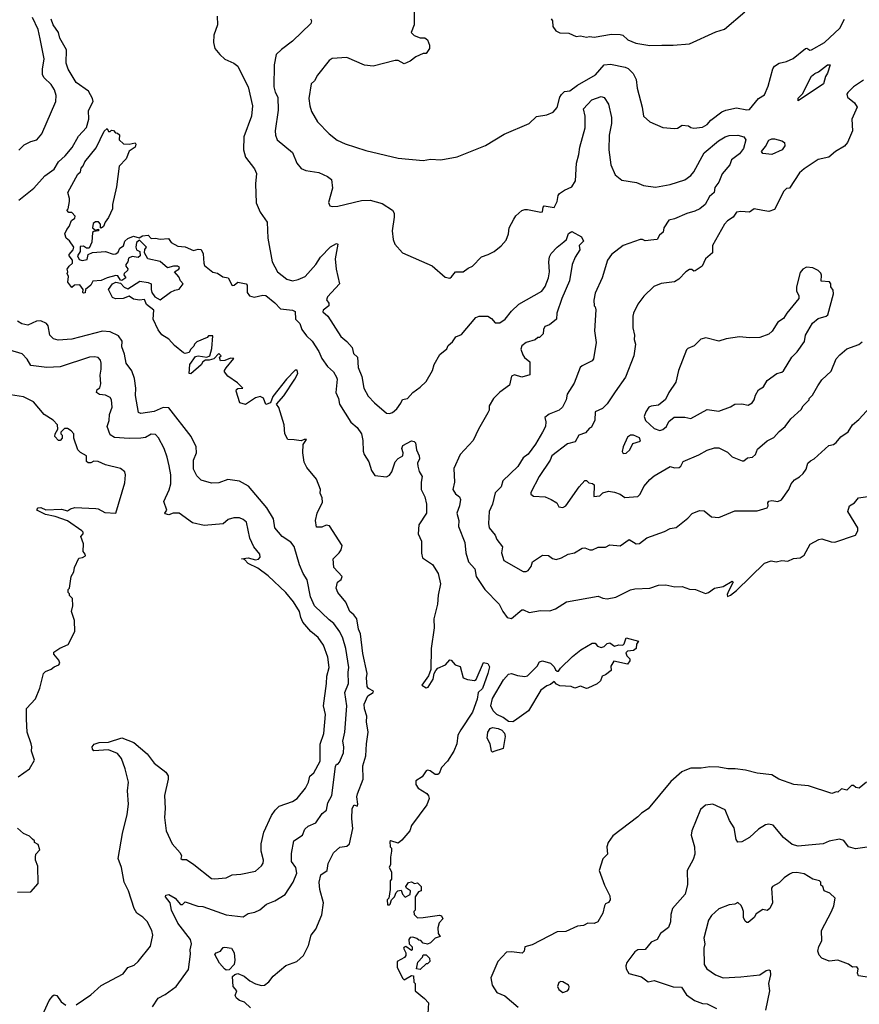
# Model space of a CAD drawing. Extents: x 1771496 to 1971148, y 471553 to 643630.
# Tile 105 of 256: x 1868930 to 1874641, y 502224 to 508921. Entities that reach past the tile are written whole.
import ezdxf

# ---------------------------------------------------------------- set-up
doc = ezdxf.new("R2010")
doc.units = 0

msp = doc.modelspace()

# ---------------------------------------------------------------- linework, layer by layer
at = {"layer": '0CON10XD'}
for points in [[(1871613.8, 509005), (1871612.5, 508885), (1871592.5, 508835), (1871613, 508813), (1871655, 508797.5), (1871685, 508797.5), (1871703, 508783), (1871717, 508747), (1871717.5, 508725), (1871695, 508690), (1871675, 508690), (1871625, 508667.5), (1871585, 508638.8), (1871545, 508620), (1871505, 508644), (1871485, 508644.2), (1871335, 508605.8), (1871275, 508611.4), (1871155, 508662.9), (1871055, 508656.2), (1871035, 508644.2), (1870955.6, 508544.4), (1870936.2, 508505), (1870912, 508485), (1870897.5, 508385), (1870902.9, 508335), (1870915.7, 508295.7), (1870956.8, 508226.8), (1871035, 508143.8), (1871090.6, 508100.6), (1871145, 508075.8), (1871285, 508031.9), (1871505, 507980), (1871674.3, 507964.3), (1871725, 507973.1), (1871795, 507967.5), (1871905, 507987.5), (1872097.5, 508065), (1872225, 508143.3), (1872395, 508214.2), (1872445, 508262), (1872515, 508274.5), (1872557.8, 508292.2), (1872585, 508323.8), (1872603.3, 508395), (1872615, 508412.5), (1872635, 508432.5), (1872671.7, 508438.3), (1872723.7, 508476.3), (1872846.5, 508545), (1872906.2, 508613.8), (1872947.7, 508617.7), (1873049.1, 508599.1), (1873068.5, 508588.5), (1873103.1, 508555), (1873122.5, 508515), (1873128.9, 508455), (1873164, 508325), (1873172.5, 508265), (1873216.4, 508226.4), (1873305, 508186.7), (1873385, 508180), (1873405, 508183.8), (1873435, 508203.3), (1873479.3, 508199.3), (1873495, 508187.5), (1873515, 508184), (1873575, 508190.6), (1873605, 508207.1), (1873631.9, 508238.1), (1873706.4, 508293.6), (1873733.4, 508306.6), (1873805, 508320.8), (1873875, 508308.8), (1873895, 508311.2), (1873954.4, 508385.6), (1873995, 508410), (1874021.4, 508468.6), (1874052.6, 508587.4), (1874065, 508606), (1874095, 508625.8), (1874145, 508636.8), (1874191.8, 508658.2), (1874275, 508726.2), (1874285, 508727.5), (1874303.9, 508713.9), (1874315, 508716.2), (1874405, 508766.2), (1874507.5, 508862.5), (1874540.6, 508925)], [(1872545, 508927.5), (1872553, 508913), (1872556.7, 508875), (1872575.9, 508845.9), (1872605, 508832.5), (1872665, 508830), (1872715, 508806.7), (1872745, 508812), (1872785, 508801.2), (1872805, 508806.7), (1872838.3, 508801.7), (1872955, 508823.1), (1873015, 508820.8), (1873033.3, 508815), (1873066.7, 508785), (1873121.4, 508761.4), (1873215, 508744.4), (1873297.6, 508747.6), (1873375, 508746.7), (1873485, 508757.5), (1873665, 508837.5), (1873725, 508855.8), (1873862, 508975)], [(1868925, 508033.8), (1868960.9, 508069.1), (1869005, 508091.9), (1869047.2, 508102.8), (1869081.4, 508145), (1869175.4, 508364.6), (1869179.4, 508405), (1869166.9, 508445), (1869145, 508480.8), (1869097.1, 508525), (1869085.4, 508545.4), (1869084.4, 508584.4), (1869096.7, 508655), (1869070.4, 508790.4), (1869055.4, 508855), (1869017.5, 508935)], [(1868925, 507694.5), (1869026, 507775), (1869101.5, 507858.5), (1869164.6, 507905.4), (1869194.3, 507955), (1869238.6, 507995), (1869287.6, 508052.4), (1869330.2, 508129.8), (1869385, 508188.8), (1869400, 508245), (1869397.7, 508302.3), (1869430, 508365), (1869425.5, 508385), (1869397.5, 508435), (1869315, 508492.9), (1869259.2, 508585), (1869247.5, 508625), (1869247.9, 508715), (1869203.8, 508795), (1869194.6, 508835), (1869158.5, 508885), (1869144.1, 508924.1)], [(1870273.3, 508945), (1870276.2, 508885), (1870251.2, 508815), (1870248.8, 508765), (1870257.5, 508725), (1870292.5, 508685), (1870325, 508653.3), (1870387.5, 508625), (1870413.3, 508605), (1870429.3, 508570.7), (1870483.3, 508465), (1870514.4, 508335), (1870506.5, 508265), (1870455.5, 508125), (1870451.9, 508035), (1870467.1, 507985), (1870526.3, 507906.3), (1870541.1, 507875), (1870534.5, 507805), (1870539.4, 507675), (1870565, 507612.5), (1870614.1, 507544.1), (1870617.1, 507435), (1870647.1, 507275), (1870684.3, 507205), (1870747.2, 507157.2), (1870785, 507144.6), (1870825, 507153.8), (1870871.9, 507175), (1870945, 507256.7), (1870975.5, 507305), (1871045, 507375.6), (1871085, 507398), (1871093.6, 507393.6), (1871076.2, 507295), (1871083.7, 507223.7), (1871106, 507125), (1871022.9, 507035), (1871017.1, 507015), (1871033, 506993), (1871034, 506975), (1870995, 506945.8), (1870992.5, 506935), (1871025.7, 506905), (1871115, 506765.7), (1871155, 506732.9), (1871191.9, 506691.9), (1871201.2, 506651.2), (1871227.3, 506625), (1871233.1, 506555), (1871258.2, 506495), (1871271.8, 506415), (1871301.2, 506361.2), (1871343.1, 506315), (1871425, 506244.3), (1871445, 506241.9), (1871465, 506248.6), (1871495.3, 506274.7), (1871523, 506313), (1871533.3, 506336.7), (1871568.9, 506345), (1871605, 506385.5), (1871655, 506420.8), (1871695, 506459.2), (1871738.9, 506535), (1871749.2, 506575), (1871787, 506643), (1871835, 506683.3), (1871844.2, 506705.8), (1871875, 506730), (1871895.6, 506764.4), (1871935, 506780), (1872033.3, 506895), (1872055, 506904), (1872115, 506903.8), (1872138.7, 506888.7), (1872165, 506858.6), (1872195, 506859.5), (1872231.1, 506885), (1872275, 506939.4), (1872325, 506985.5), (1872480.5, 507075), (1872505, 507105.8), (1872526.9, 507165), (1872534, 507205), (1872528.4, 507275), (1872533, 507307), (1872545, 507330.6), (1872585, 507373.1), (1872630.9, 507409.1), (1872648.5, 507425), (1872663.3, 507466.7), (1872685, 507480.2), (1872751.5, 507445), (1872764.4, 507415.6), (1872736, 507385), (1872740, 507355), (1872708.2, 507305), (1872687.1, 507255), (1872670.5, 507145), (1872617.5, 507025), (1872584.5, 506925), (1872581.1, 506885), (1872533.6, 506846.4), (1872502.5, 506835), (1872492.5, 506815), (1872490, 506785), (1872465, 506760), (1872455, 506760), (1872437, 506743), (1872375, 506726.2), (1872345, 506702.5), (1872339.3, 506679.3), (1872352.3, 506642.3), (1872364.1, 506624.1), (1872400, 506595), (1872400, 506505), (1872345, 506490), (1872295, 506506.2), (1872275, 506496.7), (1872261.2, 506435), (1872195, 506386.6), (1872153.2, 506345), (1872124, 506295), (1872122.5, 506265), (1872113.6, 506246.4), (1872050, 506135), (1872015, 506060), (1871925, 505963.8), (1871882, 505868), (1871887.1, 505775), (1871877.1, 505725), (1871895, 505697.1), (1871922.5, 505675), (1871927.6, 505657.6), (1871921.4, 505615), (1871903.3, 505565), (1871917.9, 505515), (1871915.6, 505474.4), (1871957.8, 505365), (1871965.5, 505295), (1871982.6, 505232.6), (1872025.8, 505185), (1872035, 505134), (1872094.3, 505045), (1872192, 504945), (1872216, 504895), (1872245, 504854), (1872275, 504847.5), (1872345, 504907.1), (1872357.3, 504907.3), (1872395, 504888), (1872472.7, 504902.7), (1872535, 504900), (1872575.6, 504914.4), (1872648.8, 504961.2), (1872865, 504999.2), (1872895.9, 504985.9), (1872925, 504982.9), (1872985, 504994.4), (1873085, 505043.1), (1873115, 505050.6), (1873215.8, 505054.2), (1873275, 505076), (1873325, 505076.2), (1873386.1, 505063.9), (1873435, 505066.2), (1873485, 505048), (1873525.7, 505045.7), (1873595, 505018.8), (1873615, 505024), (1873655, 505053.8), (1873715, 505066.2), (1873775, 505101.2), (1873783.3, 505095), (1873750.6, 505035), (1873742.3, 505012.3), (1873745, 504997.5), (1873765, 505006), (1873805, 505039.5), (1873995, 505225.5), (1874040.3, 505239.7), (1874075, 505234.4), (1874115, 505242.9), (1874155, 505239.2), (1874194.3, 505255.7), (1874238.7, 505261.3), (1874265, 505280), (1874306.2, 505353.8), (1874365.8, 505385.8), (1874385, 505390.8), (1874449.8, 505369.8), (1874475, 505368.5), (1874614, 505415), (1874630.8, 505445), (1874630.8, 505465), (1874562, 505575), (1874573.8, 505615), (1874607.5, 505635), (1874635, 505670), (1874715, 505679.2)], [(1870907.3, 508927.3), (1870913.9, 508913.9), (1870910.8, 508895), (1870785.8, 508775), (1870711.4, 508718.6), (1870675.5, 508684.5), (1870660.6, 508615), (1870659.1, 508465), (1870667.8, 508427.8), (1870685.5, 508395), (1870688.8, 508305), (1870666.9, 508165), (1870670, 508135), (1870682, 508105), (1870785, 508018), (1870815.8, 507945), (1870845, 507908), (1870875.7, 507895.7), (1870965, 507880.6), (1871023.3, 507855), (1871050, 507835), (1871058.8, 507775), (1871031.7, 507678.3), (1871040, 507655), (1871055, 507650), (1871095, 507653.8), (1871255, 507691.2), (1871315, 507694), (1871395, 507671.2), (1871466.1, 507626.1), (1871477.5, 507605), (1871478.3, 507578.3), (1871463.3, 507485), (1871470, 507425), (1871482.5, 507395), (1871534.3, 507334.3), (1871735, 507246), (1871825, 507170), (1871855, 507163.8), (1871868.3, 507171.7), (1871895, 507206.2), (1871947.5, 507205), (1871979.5, 507230.5), (1872010, 507245), (1872071.7, 507308.3), (1872116.8, 507323.2), (1872157.5, 507345), (1872205, 507382.5), (1872239.5, 507420.5), (1872254, 507465), (1872258.8, 507505), (1872290, 507565), (1872305, 507588), (1872345, 507622.5), (1872365, 507630.8), (1872385, 507630), (1872475, 507610.9), (1872485.8, 507615), (1872490, 507645), (1872497.5, 507655), (1872565.4, 507644.6), (1872586.2, 507683.8), (1872593.3, 507725), (1872601.5, 507738.5), (1872635, 507762.5), (1872685.7, 507785), (1872711.1, 507825), (1872716.7, 507945), (1872733.8, 508005), (1872739.6, 508055), (1872776.3, 508185), (1872776.5, 508265), (1872765.5, 508315), (1872822, 508375), (1872885, 508397.8), (1872905, 508390.8), (1872935, 508346.2), (1872954.7, 508254.7), (1872956.1, 508215), (1872939.2, 508135), (1872937.7, 508035), (1872950.9, 507935), (1872979.4, 507865), (1873025, 507830.5), (1873125, 507812.7), (1873173.1, 507793.1), (1873255, 507782.9), (1873355, 507800), (1873455, 507831.5), (1873495, 507860.6), (1873514.7, 507885.3), (1873585, 508015.5), (1873682.1, 508097.9), (1873729.2, 508125), (1873755, 508132.7), (1873814.5, 508135.5), (1873855, 508124.2), (1873868.5, 508105), (1873852.3, 508045), (1873825, 508007.6), (1873771.8, 507968.2), (1873760, 507935), (1873707.4, 507872.6), (1873686.2, 507815), (1873659.2, 507780.8), (1873652.7, 507745), (1873622.4, 507717.6), (1873591.9, 507665), (1873555.6, 507635), (1873521.7, 507618.3), (1873467.2, 507602.8), (1873385, 507566.7), (1873345, 507558), (1873311.4, 507505), (1873305.7, 507475), (1873280.8, 507455), (1873265, 507426.7), (1873242.7, 507422.7), (1873185, 507417.5), (1873165.8, 507425.8), (1873150, 507425), (1873035, 507384.4), (1872955.4, 507324.6), (1872928.6, 507285), (1872891.1, 507165), (1872845, 507060), (1872834.2, 507014.2), (1872837.5, 506975), (1872845, 506967.5), (1872848, 506948), (1872839.1, 506805), (1872850, 506725), (1872834, 506615), (1872825, 506600), (1872755, 506566.9), (1872743.3, 506555), (1872700.8, 506449.2), (1872652.9, 506375), (1872646.5, 506335), (1872621.1, 506285), (1872600, 506265), (1872531.7, 506238.3), (1872501.5, 506215), (1872507.8, 506185), (1872505.9, 506155), (1872485.4, 506115), (1872438.9, 506035), (1872387.5, 505965), (1872355, 505940.8), (1872317.3, 505882.7), (1872215.8, 505785), (1872205, 505743.8), (1872165, 505702.5), (1872146.7, 505625), (1872124.3, 505575), (1872119.4, 505495), (1872124.4, 505465), (1872164.4, 505415), (1872175.4, 505385), (1872214.3, 505335), (1872206.9, 505295), (1872223.3, 505243.3), (1872355, 505167.1), (1872375, 505167.1), (1872389.2, 505175), (1872408, 505202), (1872417.3, 505232.7), (1872485, 505280), (1872525.8, 505275.8), (1872555, 505256), (1872579.5, 505250.5), (1872615, 505260), (1872660, 505285), (1872704.5, 505295.5), (1872755, 505325.6), (1872775, 505327.8), (1872807.5, 505315), (1872825.4, 505314.6), (1872865, 505333.1), (1872915, 505334), (1872945, 505350), (1873015, 505343.1), (1873075, 505385.8), (1873122.5, 505355), (1873145, 505359.4), (1873195, 505397.1), (1873315, 505439.4), (1873355, 505460.8), (1873395, 505468), (1873475, 505530), (1873505, 505563.3), (1873555, 505583.8), (1873585, 505581.2), (1873635, 505539.2), (1873685, 505535.7), (1873795, 505580), (1873945, 505580.6), (1874015, 505602), (1874020.8, 505615), (1874018.1, 505635), (1874025, 505647.1), (1874045, 505650.4), (1874086.8, 505643.2), (1874112, 505655), (1874162.5, 505725), (1874177.1, 505765), (1874199.7, 505790.3), (1874235, 505810.8), (1874258.8, 505835), (1874280, 505865), (1874291.2, 505905), (1874308.8, 505921.2), (1874333.3, 505935), (1874433.8, 506025), (1874465, 506032.5), (1874483.1, 506045), (1874515.8, 506084.2), (1874565, 506118.8), (1874594.6, 506165.4), (1874637.6, 506202.4), (1874765, 506340)], [(1874225, 508370), (1874225, 508386.7), (1874253.8, 508416.2), (1874315, 508536.2), (1874337.5, 508555), (1874364.3, 508565.7), (1874423.8, 508615), (1874442.5, 508615), (1874425, 508557.5), (1874410, 508535), (1874398, 508485), (1874225, 508370)], [(1874669.5, 508510.5), (1874601.2, 508465), (1874562, 508425), (1874555.9, 508414.1), (1874560.6, 508395), (1874608.1, 508355), (1874626.2, 508325), (1874590, 508245), (1874594.4, 508165), (1874560, 508085), (1874539.9, 508060.1), (1874478, 508025), (1874433.3, 507985), (1874360.8, 507969.2), (1874265, 507905.8), (1874235, 507878.6), (1874166.7, 507775), (1874145, 507772.5), (1874127.5, 507755), (1874065, 507630), (1874025, 507616.2), (1873985, 507622.2), (1873926, 507634), (1873895, 507610.8), (1873835, 507616.2), (1873805, 507610.8), (1873782.2, 507577.8), (1873745, 507553.3), (1873725, 507530.8), (1873642.5, 507385), (1873642.5, 507335), (1873595.8, 507295), (1873571.2, 507245), (1873525, 507212.5), (1873515, 507210), (1873501.7, 507221.7), (1873485, 507222.5), (1873460, 507205), (1873413.4, 507156.6), (1873385, 507138), (1873292.2, 507127.8), (1873243.7, 507106.3), (1873175, 507041.2), (1873133.6, 506986.4), (1873104.2, 506925), (1873100.8, 506905), (1873101.4, 506825), (1873110.8, 506775), (1873110, 506745), (1873119.2, 506715), (1873108.1, 506635), (1873051.4, 506488.6), (1872980.4, 506389.6), (1872925, 506309.2), (1872895, 506277.5), (1872845, 506254), (1872842.5, 506197.5), (1872819.7, 506150.3), (1872805, 506142), (1872778.9, 506111.1), (1872734.3, 506095.7), (1872709.4, 506050.6), (1872655, 506035.5), (1872550, 505955), (1872538.6, 505925), (1872463.6, 505815), (1872405.8, 505705), (1872407.5, 505695), (1872425, 505680), (1872505, 505675.8), (1872545, 505658.6), (1872584, 505635), (1872597.5, 505607.5), (1872625, 505603.5), (1872645, 505614.3), (1872735, 505744.4), (1872775, 505786), (1872785, 505786.7), (1872801.7, 505771.7), (1872826.4, 505766.4), (1872837.7, 505757.7), (1872835, 505677.5), (1872875, 505683.3), (1872897.1, 505702.9), (1872935, 505713.8), (1872976.7, 505706.7), (1873015, 505693.3), (1873045, 505671.2), (1873135, 505678.6), (1873150, 505695), (1873174.2, 505745), (1873215, 505794), (1873245, 505819.2), (1873355, 505881.2), (1873385, 505873.8), (1873416.7, 505875), (1873428, 505885), (1873442.9, 505917.1), (1873549.7, 505960.3), (1873605, 505992.5), (1873655, 506010), (1873685, 506009.2), (1873745, 505978.8), (1873775, 505947.8), (1873845, 505920), (1873855, 505920), (1873879.5, 505940.5), (1873915, 505946), (1873935, 505963.3), (1873949.1, 506000.9), (1874015, 506055.8), (1874060, 506080), (1874095, 506121.2), (1874136.7, 506155), (1874174.6, 506205.4), (1874245, 506270), (1874260, 506295), (1874300, 506335), (1874300, 506345), (1874323, 506367), (1874358.6, 506431.4), (1874385, 506471.2), (1874448.8, 506531.2), (1874483.8, 506615), (1874507.9, 506642.1), (1874555, 506682.2), (1874637.2, 506712.8), (1874659.6, 506730.4)], [(1869824.3, 507085), (1869830, 507065), (1869850, 507035), (1869885, 507016), (1869955, 507068.8), (1869985, 507082.5), (1870015, 507087.5), (1870041.2, 507125), (1870024.4, 507144.4), (1870012.9, 507172.9), (1869984.2, 507205), (1870013.3, 507225), (1870017.5, 507235), (1870003.8, 507243.8), (1869975.9, 507244.1), (1869935, 507233.8), (1869885.6, 507275.6), (1869801.2, 507295), (1869780, 507335), (1869782, 507358), (1869792.5, 507375), (1869745, 507422.5), (1869723.8, 507406.2), (1869719.4, 507375), (1869725, 507356.2), (1869747.5, 507345), (1869750, 507315), (1869735, 507304.3), (1869695, 507310.8), (1869670.3, 507299.7), (1869665.6, 507274.4), (1869652, 507255), (1869652, 507245), (1869665.8, 507225.8), (1869664, 507215), (1869640, 507195), (1869638, 507185), (1869652.5, 507165), (1869625, 507147.5), (1869615, 507150), (1869598.6, 507178.6), (1869585, 507182), (1869525, 507165.8), (1869485, 507147.1), (1869428.3, 507141.7), (1869413.3, 507115), (1869377.5, 507085), (1869375, 507062.5), (1869365, 507060), (1869360, 507065), (1869362.5, 507085), (1869338.8, 507118.8), (1869303.6, 507116.4), (1869285, 507100), (1869257.5, 507135), (1869262.5, 507175), (1869252.5, 507195), (1869256.7, 507205), (1869252.5, 507225), (1869266.7, 507245), (1869290, 507265), (1869290, 507285), (1869267.5, 507315), (1869267.5, 507325), (1869293.3, 507355), (1869297.5, 507375), (1869268, 507418), (1869247.5, 507435), (1869237.5, 507465), (1869250, 507495), (1869267.5, 507515), (1869282.5, 507555), (1869305, 507570), (1869307.5, 507585), (1869285, 507610), (1869265, 507610), (1869250, 507625), (1869260, 507635), (1869270, 507685), (1869270, 507705), (1869256.7, 507745), (1869325, 507870), (1869343.6, 507886.4), (1869348.3, 507911.7), (1869362.5, 507927.5), (1869374.2, 507955), (1869449.6, 508050.4), (1869505, 508163.8), (1869525, 508180), (1869535, 508160), (1869545, 508160), (1869555, 508170), (1869568.3, 508168.3), (1869581.7, 508151.7), (1869595, 508150), (1869608.3, 508138.3), (1869607.5, 508105), (1869636.4, 508076.4), (1869673.9, 508073.9), (1869715, 508082.5), (1869720, 508075), (1869715, 508054.2), (1869674.2, 508025.8), (1869655, 507973.8), (1869606.2, 507925), (1869588, 507785), (1869561.2, 507665), (1869562, 507635), (1869534.3, 507575.7), (1869511.2, 507545), (1869500, 507515), (1869485, 507503.8), (1869480, 507505), (1869479.5, 507529.5), (1869465.8, 507545.8), (1869445, 507545.8), (1869430.8, 507535), (1869426.2, 507505), (1869445, 507490), (1869466.7, 507496.7), (1869466.7, 507485), (1869435, 507481.2), (1869426, 507474), (1869421.2, 507408.8), (1869403, 507367), (1869385, 507366.7), (1869365, 507380), (1869341.7, 507378.3), (1869342.5, 507345), (1869323.3, 507315), (1869335, 507290), (1869355, 507283.3), (1869390, 507290), (1869396.4, 507323.6), (1869425, 507337.5), (1869515, 507344), (1869565, 507325.8), (1869585, 507328), (1869599.5, 507340.5), (1869612.5, 507367.5), (1869636.8, 507383.2), (1869645.8, 507415), (1869665, 507433.1), (1869705, 507447.8), (1869743.6, 507436.4), (1869765, 507450), (1869805, 507455.6), (1869825, 507433.8), (1869855, 507435.5), (1869885, 507427.5), (1869942.5, 507432.5), (1869960, 507405), (1870005, 507380), (1870055, 507376.7), (1870111.7, 507351.7), (1870145, 507360), (1870165, 507357.5), (1870179.3, 507329.3), (1870182, 507265), (1870188.1, 507248.1), (1870242.9, 507202.9), (1870275, 507197.1), (1870312.4, 507172.4), (1870348.8, 507165), (1870375, 507114), (1870390, 507115), (1870415, 507136.7), (1870470, 507125), (1870476.9, 507115), (1870477.5, 507065), (1870493.1, 507043.1), (1870525, 507033.3), (1870585, 507047.7), (1870604, 507045), (1870666.5, 506995), (1870705, 506954.2), (1870785.8, 506945.8), (1870805, 506936.7), (1870806.7, 506885), (1870835, 506853.8), (1870849.4, 506815), (1870881.9, 506771.9), (1870920, 506735), (1870965.4, 506665), (1870985, 506617.1), (1871022.9, 506562.9), (1871064.4, 506525), (1871085, 506490), (1871089.6, 506475), (1871080, 506385), (1871097.9, 506345), (1871106.2, 506306.2), (1871182.6, 506182.6), (1871225, 506147.1), (1871254.3, 506105), (1871265, 506060), (1871265.7, 505985.7), (1871272.9, 505962.9), (1871304.2, 505914.2), (1871322.5, 505855), (1871345, 505821.2), (1871425, 505812.5), (1871445, 505823.8), (1871460.8, 505845), (1871485, 505913.8), (1871505, 505935.8), (1871535.6, 505954.4), (1871538.1, 505975), (1871528.8, 506005), (1871536.7, 506025), (1871595, 506057.1), (1871612.7, 506052.7), (1871622.7, 506042.7), (1871630, 505995), (1871648.2, 505955), (1871648.5, 505935), (1871636.7, 505905), (1871637.8, 505885), (1871648.2, 505848.2), (1871668.2, 505815), (1871660, 505775), (1871661.2, 505725), (1871685.4, 505675), (1871696.2, 505625), (1871696.2, 505563.8), (1871645.8, 505485), (1871641.4, 505425), (1871662.5, 505375), (1871663.2, 505293.2), (1871670.9, 505260.9), (1871738, 505215), (1871775.8, 505155), (1871791.4, 505085), (1871777, 505007), (1871771.4, 504945), (1871746.2, 504845), (1871749.2, 504785), (1871728.1, 504645), (1871727.7, 504502.3), (1871711.2, 504458.8), (1871666, 504395), (1871695, 504377.1), (1871708.7, 504381.3), (1871743.3, 504435), (1871750, 504475), (1871760, 504495), (1871775, 504510), (1871826.1, 504533.9), (1871855, 504567.5), (1871865.9, 504565.9), (1871892.5, 504532.5), (1871925, 504522.5), (1871947.5, 504445), (1871975, 504434), (1872022.5, 504427.5), (1872035, 504433.3), (1872085, 504550), (1872115, 504542.5), (1872125, 504520), (1872115.4, 504475), (1872077.2, 504372.8), (1872048.8, 504345), (1872040.8, 504299.2), (1872009.8, 504210.2), (1871930.7, 504090.7), (1871910, 504055), (1871903.6, 503996.4), (1871882.5, 503945), (1871841.1, 503878.9), (1871798.6, 503835), (1871783.8, 503795), (1871775, 503786.2), (1871755, 503786.2), (1871722, 503812), (1871705, 503816.9), (1871695, 503813.1), (1871668.6, 503771.4), (1871625, 503743.3), (1871625, 503720), (1871640.5, 503695), (1871698.6, 503658.6), (1871711.4, 503641.4), (1871714.7, 503625), (1871699.7, 503580.3), (1871595, 503439.5), (1871583.1, 503405), (1871530.1, 503339.9), (1871505, 503320), (1871455, 503336.2), (1871448.3, 503331.7), (1871450, 503295), (1871460, 503285), (1871460, 503265), (1871452.5, 503225), (1871452.5, 503175), (1871442.5, 503155), (1871460, 503125), (1871460, 503075), (1871450, 503065), (1871450, 503005), (1871440, 502945), (1871430, 502935), (1871431.7, 502901.7), (1871445, 502900), (1871450, 502905), (1871460, 502935), (1871480, 502955), (1871490, 502985), (1871503, 502997), (1871525, 503000), (1871533.9, 502973.9), (1871553, 502953), (1871585, 502970), (1871587.5, 502995), (1871560, 503015), (1871557.5, 503025), (1871575, 503052.5), (1871595, 503056.2), (1871615, 503046.7), (1871635, 503050), (1871640, 503045), (1871660, 503025), (1871660, 502995), (1871641.7, 502988.3), (1871620, 502955), (1871620, 502865), (1871610, 502855), (1871612.5, 502835), (1871635, 502813.3), (1871673.6, 502813.6), (1871785, 502830), (1871800, 502825), (1871807.5, 502805), (1871782.2, 502777.8), (1871774.4, 502745), (1871776, 502706), (1871790, 502685), (1871755, 502673.3), (1871725, 502642.5), (1871705, 502632.5), (1871675, 502640), (1871658.3, 502658.3), (1871645, 502660), (1871631.7, 502671.7), (1871605, 502680), (1871585, 502677.5), (1871577.5, 502665), (1871580, 502635), (1871600, 502615), (1871600, 502595), (1871595, 502590), (1871556.7, 502616.7), (1871545, 502612.5), (1871541.2, 502605), (1871557.5, 502575), (1871557.5, 502555), (1871547, 502543), (1871496.7, 502515), (1871497.3, 502477.3), (1871533, 502403), (1871545, 502390), (1871595, 502420), (1871608.3, 502418.3), (1871610, 502375), (1871620, 502365), (1871620, 502315), (1871684.3, 502264.3), (1871711.2, 502235), (1871704.4, 502125)], [(1874045, 508004.7), (1873985, 508010), (1873975.5, 508025), (1874002.2, 508057.8), (1874025, 508100.9), (1874045, 508111.5), (1874065, 508111.8), (1874115, 508096.7), (1874131.3, 508085), (1874135, 508064), (1874115.2, 508034.8), (1874045, 508004.7)], [(1873285, 506126.2), (1873305, 506134.5), (1873328.5, 506155), (1873345, 506188.6), (1873381.8, 506218.2), (1873455, 506217.3), (1873495, 506209.3), (1873605, 506270.8), (1873685, 506258.9), (1873765, 506287.8), (1873795, 506305.8), (1873842.7, 506307.3), (1873885, 506300), (1873911.2, 506315), (1873925.6, 506334.4), (1873935, 506367.5), (1873955, 506403.8), (1873988.8, 506425), (1874015, 506466.2), (1874080, 506515), (1874115, 506523.8), (1874125, 506532.5), (1874182.5, 506625), (1874218.6, 506661.4), (1874267.5, 506732.5), (1874275.5, 506775), (1874322.3, 506857.7), (1874360.9, 506889.1), (1874415.6, 506904.4), (1874426.9, 506913.1), (1874465.9, 507055.9), (1874462.3, 507082.3), (1874447.5, 507105), (1874447.5, 507125), (1874438.3, 507138.3), (1874382.5, 507142.5), (1874384.1, 507184.1), (1874378.1, 507198.1), (1874360, 507215), (1874325, 507232.5), (1874282.7, 507237.3), (1874256.1, 507223.9), (1874238.3, 507201.7), (1874213.2, 507103.2), (1874213.3, 507075), (1874230, 507045), (1874228.8, 507025), (1874147.1, 506925), (1874125, 506889.4), (1874086, 506864), (1874047.2, 506802.8), (1874025, 506783.1), (1873965, 506760), (1873895, 506757.5), (1873825, 506764.2), (1873735, 506750), (1873685, 506734.4), (1873596.8, 506756.8), (1873562, 506748), (1873516.9, 506703.1), (1873474.2, 506685), (1873465.6, 506675), (1873412.2, 506535), (1873393.6, 506456.4), (1873344.5, 506385.5), (1873321.7, 506338.3), (1873275, 506300), (1873225, 506292.9), (1873208.8, 506285), (1873188, 506255), (1873178.3, 506221.7), (1873186, 506195), (1873245, 506140), (1873285, 506126.2)], [(1870499.6, 502199.6), (1870458.7, 502238.7), (1870425, 502250), (1870405.5, 502265), (1870395.7, 502285), (1870406.9, 502315), (1870382, 502345), (1870377.6, 502412.4), (1870393.2, 502426.8), (1870415, 502433.3), (1870456.2, 502416.2), (1870495, 502384.6), (1870535, 502363.5), (1870575, 502352.5), (1870595, 502354.4), (1870625, 502378), (1870654.5, 502415.5), (1870741.3, 502488.7), (1870815, 502515.6), (1870861.4, 502555), (1870895.5, 502625), (1870913.3, 502695), (1870944.7, 502735.3), (1870986.3, 502833.7), (1870996.1, 502915), (1870972.5, 503005), (1870966.4, 503055), (1870977.5, 503105), (1871020.5, 503135), (1871027.9, 503182.1), (1871063.8, 503255), (1871108.1, 503291.9), (1871155, 503299.1), (1871173.3, 503315), (1871195, 503420), (1871188.8, 503485), (1871190.9, 503555), (1871205, 503580), (1871225, 503572.5), (1871231.2, 503585), (1871224.4, 503634.4), (1871227.3, 503655), (1871266.7, 503755), (1871264, 503845), (1871284.6, 503915), (1871288.6, 503995), (1871301.5, 504075), (1871289.6, 504145), (1871290.5, 504185), (1871274.5, 504234.5), (1871272.9, 504265), (1871297.7, 504322.3), (1871333.8, 504345), (1871337.5, 504355), (1871302.8, 504372.8), (1871292.5, 504385), (1871288.8, 504445), (1871294.2, 504475), (1871265, 504610), (1871248, 504745), (1871234.4, 504775), (1871224, 504845), (1871203, 504873), (1871175, 504896.7), (1871148.3, 504958.3), (1871093.8, 505025), (1871083.8, 505055), (1871092.5, 505095), (1871116.1, 505113.9), (1871122.5, 505135), (1871067.5, 505195), (1871062.5, 505255), (1871103.3, 505295), (1871116.7, 505315), (1871123.3, 505345), (1871037.8, 505477.8), (1871015, 505483.6), (1870985, 505468.6), (1870948.3, 505468.3), (1870942.5, 505515), (1870952.5, 505565), (1870990.6, 505639.4), (1870988.3, 505668.3), (1870975, 505700), (1870975.8, 505725), (1870950, 505795), (1870884.3, 505875), (1870865, 505912.5), (1870855.8, 505975.8), (1870857.7, 506032.3), (1870880, 506065), (1870865, 506066.7), (1870843.6, 506056.4), (1870796.9, 506063.1), (1870755, 506066), (1870734, 506105), (1870729.2, 506165), (1870693, 506283), (1870676.7, 506305), (1870726.2, 506363.8), (1870801.2, 506475), (1870822.5, 506515), (1870818.3, 506538.3), (1870805, 506537.5), (1870744.4, 506475.6), (1870652.2, 506357.8), (1870635.8, 506314.2), (1870603.9, 506303.9), (1870587.9, 506347.9), (1870565, 506358.9), (1870535, 506349.2), (1870465, 506303.8), (1870426.7, 506315), (1870402.5, 506395), (1870404.4, 506405.6), (1870415, 506412.5), (1870447.5, 506415), (1870411.7, 506451.7), (1870345, 506497.5), (1870323.8, 506525), (1870323.3, 506535), (1870335, 506552.5), (1870387.5, 506617.5), (1870365, 506620), (1870325, 506602.5), (1870295, 506600), (1870290, 506625), (1870300, 506635), (1870285, 506650), (1870250, 506615), (1870220, 506605), (1870195, 506604.4), (1870176, 506595), (1870165, 506573.8), (1870095, 506513.3), (1870082.5, 506515), (1870086.7, 506575), (1870125, 506629.2), (1870145, 506634.2), (1870203.8, 506626.2), (1870222.5, 506635), (1870237.5, 506685), (1870245, 506770), (1870215, 506770), (1870205, 506760), (1870135, 506730), (1870120, 506715), (1870115, 506700), (1870091.4, 506678.6), (1870082, 506658), (1870055, 506650.8), (1870045, 506654.2), (1869982.5, 506705), (1869945, 506748.8), (1869898, 506778), (1869871.2, 506811.2), (1869838.1, 506885), (1869843.1, 506945), (1869792.9, 506982.9), (1869778.3, 507018.3), (1869745, 507014.4), (1869705, 507020), (1869675, 507040), (1869635, 507025.7), (1869582.9, 507022.9), (1869562.3, 507032.3), (1869533.8, 507085), (1869562.5, 507125), (1869585, 507135.8), (1869615, 507130), (1869641.5, 507101.5), (1869665, 507090), (1869747.7, 507142.3), (1869805, 507134), (1869823.8, 507123.8), (1869824.3, 507085)], [(1870092.1, 502565), (1870090.4, 502595), (1870097.9, 502635), (1870091.2, 502665), (1870005.4, 502775), (1869962.5, 502865), (1869953.6, 502913.6), (1869921.2, 502955), (1869923.6, 502966.4), (1869945, 502971.2), (1869988.8, 502945), (1870025, 502901.9), (1870036.6, 502903.4), (1870055, 502922), (1870142, 502892), (1870175, 502890.4), (1870335, 502832.5), (1870450.8, 502819.2), (1870485, 502841.2), (1870528.8, 502851.2), (1870563.4, 502866.6), (1870610, 502905), (1870665, 502927.1), (1870735, 502971.1), (1870790.9, 503055), (1870814.4, 503115), (1870808.4, 503155), (1870779.2, 503195), (1870779.6, 503250.4), (1870794.4, 503335), (1870854.4, 503375), (1870870.6, 503415), (1870893.4, 503436.6), (1870945, 503457.8), (1870988.3, 503521.7), (1871016.7, 503545), (1871026.6, 503595), (1871052.3, 503645), (1871079.3, 503840.7), (1871085, 503856.7), (1871095, 503856.7), (1871105, 503870), (1871132.9, 503935), (1871135.7, 503975), (1871128.4, 504015), (1871141.2, 504075), (1871155.9, 504255), (1871141.1, 504345), (1871167.7, 504405), (1871164.3, 504484.3), (1871169.3, 504515), (1871147.5, 504645), (1871128.4, 504715), (1871107.3, 504757.3), (1871066.4, 504815), (1871035, 504838.3), (1870935, 504935.4), (1870908.6, 504995), (1870885, 505111.9), (1870857.8, 505155), (1870832.8, 505212.8), (1870798.1, 505338.1), (1870775, 505368.1), (1870715, 505405.8), (1870665.6, 505465), (1870656.7, 505526.7), (1870611.7, 505601.7), (1870487.2, 505747.2), (1870425, 505782.2), (1870345, 505794.2), (1870285, 505771.9), (1870235, 505768.6), (1870165, 505788), (1870135, 505818), (1870112.2, 505865), (1870111.8, 505925), (1870132.5, 505975), (1870131.1, 506015), (1870095.6, 506085), (1869945, 506280.8), (1869905, 506282.5), (1869845, 506256.4), (1869755, 506243.5), (1869738.3, 506248.3), (1869718.2, 506365), (1869719.6, 506415), (1869711.5, 506481.5), (1869692.1, 506532.1), (1869654, 506584), (1869643.8, 506645), (1869625.4, 506695), (1869626.2, 506735), (1869601.5, 506771.5), (1869545, 506798.2), (1869493.1, 506803.1), (1869285, 506748.9), (1869192.4, 506742.4), (1869160.9, 506750.9), (1869135.7, 506775), (1869125, 506839.2), (1869113.5, 506855), (1869075, 506873.4), (1869045, 506869.6), (1868985, 506842.9), (1868945, 506852.7), (1868915, 506871.1)], [(1869315, 502220.8), (1869415, 502288.6), (1869485, 502352.5), (1869635, 502431.4), (1869665.6, 502474.4), (1869708.6, 502491.4), (1869735, 502514.2), (1869820, 502620), (1869835.8, 502695), (1869828.6, 502725), (1869797.6, 502787.6), (1869767.9, 502817.9), (1869726, 502845), (1869710, 502875), (1869670, 502995), (1869641.9, 503055), (1869623.6, 503155), (1869599.2, 503215), (1869628.9, 503385), (1869661.5, 503515), (1869669.5, 503585), (1869663.1, 503675), (1869669.4, 503735), (1869648.6, 503825), (1869622.5, 503895), (1869595, 503929.2), (1869535, 503954.3), (1869435, 503947.5), (1869425, 503960), (1869423.3, 503975), (1869436.4, 503993.6), (1869470, 504005), (1869535, 504008), (1869625, 504036.2), (1869707.5, 504005), (1869797.2, 503927.2), (1869845, 503864), (1869923.2, 503803.2), (1869939.2, 503779.2), (1869939.2, 503755), (1869914.4, 503645), (1869920.6, 503555), (1869915.7, 503495.7), (1869927.5, 503405), (1869967.1, 503315), (1870022.5, 503255), (1870031.2, 503235), (1870026.7, 503215), (1870035, 503208.8), (1870065, 503208), (1870115, 503176), (1870235, 503080.8), (1870255, 503077.1), (1870335, 503084.2), (1870375.7, 503104.3), (1870435, 503108.6), (1870535, 503130), (1870574, 503165), (1870585.5, 503184.5), (1870588.6, 503205), (1870573.3, 503265), (1870571.9, 503315), (1870591.9, 503395), (1870642.5, 503507.5), (1870667.1, 503545), (1870695, 503572.9), (1870785, 503603.3), (1870818.6, 503625), (1870874.4, 503695), (1870894.5, 503735), (1870904.3, 503775), (1870931.4, 503798.6), (1870975, 503878.8), (1870974.6, 503994.6), (1870999.6, 504065), (1871009.1, 504195), (1870996.2, 504255), (1871017.5, 504405), (1871018.8, 504455), (1871036.2, 504515), (1871025.4, 504585), (1870996.1, 504666.1), (1870959.5, 504719.5), (1870910.7, 504760.7), (1870855, 504824), (1870841.4, 504855), (1870834.2, 504895), (1870791.6, 504961.6), (1870740.4, 505025), (1870619.3, 505139.3), (1870550.1, 505190.1), (1870485, 505223.2), (1870459.1, 505249.1), (1870440, 505255), (1870485, 505261.1), (1870535, 505248), (1870555, 505252.5), (1870566.7, 505265), (1870564, 505285), (1870523.3, 505335), (1870495.5, 505395), (1870473, 505503), (1870451.2, 505521.2), (1870425, 505533.1), (1870386.8, 505533.2), (1870347.9, 505522.1), (1870315, 505492.5), (1870185, 505481.2), (1870105, 505500), (1870014.1, 505564.1), (1869975, 505564), (1869945, 505553.3), (1869920.7, 505560.7), (1869917.5, 505565), (1869930, 505585), (1869911.4, 505645), (1869947.4, 505722.6), (1869958.5, 505765), (1869958.5, 505825), (1869946.2, 505886.2), (1869934.4, 505945), (1869913.7, 506003.7), (1869875, 506078), (1869855, 506099.4), (1869825, 506102.5), (1869785, 506079.1), (1869754.3, 506074.3), (1869675, 506072.3), (1869575, 506078.5), (1869546.4, 506096.4), (1869524.4, 506155), (1869539.1, 506195), (1869542.1, 506235), (1869558.5, 506285), (1869555.6, 506335), (1869545, 506350.6), (1869515, 506367.7), (1869472.1, 506372.1), (1869452.5, 506385), (1869456.2, 506405), (1869475, 506416.2), (1869482.9, 506445), (1869476.6, 506503.4), (1869485.5, 506544.5), (1869484.4, 506585), (1869479.4, 506605), (1869465, 506624.2), (1869438.9, 506628.9), (1869405, 506624.6), (1869205, 506559.5), (1869115, 506554.6), (1869005, 506568.8), (1868981.1, 506611.1), (1868947.4, 506647.4), (1868862.5, 506672.5)], [(1868919.7, 503770.3), (1868996.7, 503825), (1869031.2, 503885), (1869010, 503945), (1869013.8, 503975), (1869008.8, 503995), (1868981.2, 504075), (1868976.7, 504163.3), (1868976.7, 504235), (1869037.2, 504302.8), (1869066.3, 504373.7), (1869092.5, 504475), (1869105, 504487.5), (1869145, 504503.3), (1869165, 504520), (1869196.1, 504533.9), (1869203.3, 504545), (1869196.7, 504565), (1869162.5, 504605), (1869161.7, 504618.3), (1869203.9, 504646.1), (1869259.3, 504670.7), (1869305, 504760), (1869303.8, 504835), (1869283.3, 504895), (1869292.5, 504935), (1869290, 504985), (1869270, 505005), (1869270, 505015), (1869260, 505025), (1869260, 505045), (1869270, 505055), (1869280, 505135), (1869297.5, 505165), (1869302.5, 505195), (1869331.7, 505258.3), (1869357, 505263), (1869377.5, 505275), (1869376.7, 505286.7), (1869362.5, 505305), (1869363.3, 505355), (1869346.7, 505405), (1869362.5, 505425), (1869362.5, 505435), (1869353.3, 505445), (1869255, 505512), (1869172.6, 505542.6), (1869105, 505556.7), (1869055, 505580), (1869047.5, 505585), (1869048.3, 505591.7), (1869055, 505600), (1869075, 505602.5), (1869108.3, 505588.3), (1869215, 505592.5), (1869255, 505580), (1869276.7, 505593.3), (1869305, 505603.3), (1869447.5, 505597.5), (1869465, 505594.5), (1869509.4, 505569.4), (1869585.3, 505564.7), (1869645, 505770), (1869649.6, 505825), (1869644.5, 505845), (1869615, 505868.5), (1869514, 505894), (1869465, 505916.1), (1869435, 505918.1), (1869415, 505906.9), (1869395, 505906), (1869385.6, 505915.6), (1869383.8, 505955), (1869345, 505976.7), (1869326.2, 505995), (1869297.5, 506075), (1869297.5, 506105), (1869280, 506125), (1869255, 506140), (1869235, 506140), (1869210, 506115), (1869210, 506105), (1869220, 506095), (1869220, 506075), (1869205, 506060), (1869195, 506060), (1869170, 506085), (1869172.5, 506105), (1869190, 506135), (1869187.5, 506165), (1869157.3, 506197.3), (1869096.7, 506235), (1869025, 506321.2), (1868955.6, 506355.6), (1868808.8, 506378.8)], [(1873035, 505971.2), (1873055, 505972), (1873081.2, 505995), (1873100.4, 506039.6), (1873152, 506055), (1873145, 506076), (1873105, 506096.2), (1873085, 506095.8), (1873065, 506082), (1873034.5, 506015), (1873028, 505985), (1873035, 505971.2)], [(1872285, 504145.8), (1872255, 504148.6), (1872219.4, 504175), (1872175.3, 504195.3), (1872149.5, 504219.5), (1872133.9, 504255), (1872146.8, 504303.2), (1872219.8, 504430.2), (1872255, 504469.2), (1872275, 504473.5), (1872315, 504460), (1872365, 504453.3), (1872385, 504457.5), (1872450, 504525), (1872465, 504553.3), (1872485, 504560), (1872540, 504545), (1872565, 504520), (1872575, 504500), (1872585, 504490), (1872595, 504490), (1872608.8, 504511.2), (1872689.8, 504590.2), (1872746.7, 504635), (1872825, 504681.2), (1872845, 504681.2), (1872860.2, 504660.2), (1872885, 504651.5), (1872905, 504658.1), (1872925, 504678), (1872943.3, 504683.3), (1872975, 504660.8), (1873005, 504668.9), (1873033.2, 504666.8), (1873041.9, 504675), (1873055, 504716.7), (1873140, 504695), (1873126.2, 504673.8), (1873123.8, 504645), (1873105, 504631.2), (1873064.4, 504625.6), (1873053.3, 504615), (1873060, 504595), (1873081.2, 504575), (1873079.5, 504560.5), (1873065, 504537.5), (1872971.2, 504558.8), (1872950, 504525), (1872953.3, 504495), (1872915.5, 504464.5), (1872891.2, 504455), (1872880.6, 504425), (1872856.9, 504403.1), (1872795, 504374), (1872785, 504372), (1872745, 504387.8), (1872705, 504374.2), (1872680, 504385), (1872605, 504390.8), (1872581.2, 504401.2), (1872565, 504420), (1872540.7, 504399.3), (1872515, 504390), (1872475, 504361.2), (1872390.3, 504219.7), (1872295, 504152), (1872285, 504145.8)], [(1872145, 503940), (1872140, 503945), (1872130, 503995), (1872109.2, 504035), (1872114.2, 504075.8), (1872130, 504100), (1872145, 504107.1), (1872185, 504099.7), (1872208.5, 504088.5), (1872228.3, 504068.3), (1872233.3, 504045), (1872217.5, 503965), (1872155, 503942.5), (1872145, 503940)], [(1873867, 503817), (1873796.6, 503826.6), (1873746.4, 503826.4), (1873685, 503837.5), (1873625, 503838.6), (1873565, 503829.6), (1873495, 503830), (1873454, 503815), (1873434.3, 503805), (1873359.5, 503740.5), (1873205.7, 503554.3), (1873158.8, 503525), (1873135, 503499.2), (1872965, 503370.8), (1872932.5, 503325), (1872924.6, 503295), (1872927.3, 503245), (1872896.7, 503213.3), (1872870.8, 503135), (1872906.7, 503035), (1872945, 502962.5), (1872946.2, 502935), (1872935, 502916.7), (1872915, 502906.7), (1872906.7, 502895), (1872897.5, 502845), (1872862.5, 502785), (1872837, 502773), (1872795, 502776.7), (1872765, 502761.2), (1872725, 502756.2), (1872645, 502718.8), (1872585, 502718), (1872415, 502629.1), (1872366.7, 502615), (1872362, 502585), (1872347.5, 502572.5), (1872275, 502581.9), (1872242.1, 502577.9), (1872181.4, 502515), (1872134.5, 502405), (1872144.4, 502355), (1872175, 502303.3), (1872230.7, 502280.7), (1872320, 502205)], [(1874690, 503735), (1874640, 503695), (1874618.3, 503698.3), (1874601.7, 503711.7), (1874588.3, 503711.7), (1874555, 503680), (1874520.7, 503689.3), (1874495, 503667.5), (1874485, 503670), (1874455, 503658.8), (1874295, 503710), (1874195, 503718.1), (1874094.5, 503754.5), (1874045, 503784), (1873945, 503795.8), (1873867, 503817)], [(1874695, 503293.5), (1874615, 503280.5), (1874568, 503295), (1874535, 503338.8), (1874505, 503347.1), (1874435, 503334.4), (1874395, 503314.5), (1874295, 503305.6), (1874225, 503300), (1874185, 503311.4), (1874125, 503358.6), (1874055, 503442), (1874025, 503449.2), (1874002.5, 503445), (1873955, 503415.8), (1873895, 503358.8), (1873841.5, 503328.5), (1873815, 503327.9), (1873802.5, 503345), (1873790.6, 503425), (1873757.5, 503475), (1873727.8, 503547.8), (1873645, 503584.4), (1873595, 503578), (1873560.3, 503549.7), (1873501.5, 503405), (1873498, 503375), (1873520.8, 503295), (1873522.9, 503245), (1873511.7, 503208.3), (1873470, 503135), (1873471.7, 503038.3), (1873457.3, 502972.7), (1873370.4, 502875), (1873358.5, 502835), (1873356.7, 502785), (1873343.8, 502746.2), (1873288.6, 502705), (1873265, 502664.2), (1873225, 502646.7), (1873185, 502597.5), (1873135, 502594.6), (1873115, 502580), (1873060.6, 502509.4), (1873053.1, 502485), (1873054.4, 502465), (1873073.4, 502433.4), (1873160, 502410), (1873205, 502377.1), (1873246.2, 502386.2), (1873375, 502342.7), (1873431.5, 502341.5), (1873465, 502288.5), (1873520.5, 502250.5), (1873575, 502230), (1873605, 502226.9), (1873670, 502195)], [(1868915, 502987.5), (1869005, 502990), (1869056.7, 503045), (1869053, 503163), (1869037.5, 503205), (1869037.5, 503225), (1869040, 503245), (1869067.5, 503275), (1869055, 503310), (1869030, 503325), (1869030, 503335), (1869018.3, 503348.3), (1868997, 503367), (1868956.4, 503386.4), (1868915, 503421.2)], [(1874725, 502404.2), (1874635, 502417.5), (1874628.8, 502435), (1874633.8, 502465), (1874625, 502480), (1874595, 502477.5), (1874567, 502497), (1874495, 502523.3), (1874435, 502517.5), (1874385, 502537.5), (1874367.7, 502557.7), (1874358.8, 502585), (1874365, 502617.5), (1874386, 502655), (1874384.2, 502725), (1874452, 502855), (1874467.5, 502895), (1874476.2, 502945), (1874439.7, 502979.7), (1874402.5, 502995), (1874392.5, 503025), (1874380, 503035), (1874380, 503055), (1874370, 503065), (1874325, 503076), (1874265, 503112), (1874215, 503121.2), (1874185, 503119.2), (1874165, 503110), (1874128.8, 503085), (1874095, 503051.2), (1874051.2, 503025), (1874043.8, 503015), (1874050, 502915), (1874032.5, 502875), (1874015, 502862.5), (1873985, 502870), (1873940, 502840), (1873925, 502814), (1873885, 502780), (1873875, 502780), (1873865, 502790), (1873852.5, 502815), (1873853.8, 502855), (1873846.4, 502876.4), (1873836.4, 502896.4), (1873815, 502917.5), (1873793.9, 502906.1), (1873755, 502900), (1873685.9, 502874.1), (1873635, 502827.5), (1873615, 502796.2), (1873584, 502674), (1873591.2, 502635), (1873584.2, 502605.8), (1873586, 502495), (1873604.5, 502464.5), (1873663.7, 502423.7), (1873715, 502404.4), (1873835, 502410), (1873965, 502424.3), (1874007.5, 502455), (1874025, 502458.8), (1874033.6, 502453.6), (1874037.1, 502425), (1874023.3, 502366.7), (1874030, 502315), (1874002.7, 502185)], [(1870335, 502456.5), (1870323.3, 502465), (1870289.2, 502505), (1870258, 502562), (1870265.6, 502574.4), (1870295, 502585.7), (1870315, 502610), (1870325, 502613.8), (1870370, 502605), (1870388.6, 502575), (1870393.3, 502525), (1870388.2, 502495), (1870355, 502458.5), (1870335, 502456.5)], [(1869833.9, 502206.1), (1869873, 502267), (1869918.7, 502291.3), (1869995, 502345.8), (1870079.4, 502460.6), (1870092.1, 502565)], [(1871655, 502460), (1871630, 502465), (1871638.3, 502511.7), (1871670, 502545), (1871675, 502560), (1871695, 502560), (1871718.3, 502538.3), (1871720, 502515), (1871705, 502500), (1871695, 502500), (1871655, 502460)], [(1872625, 502304), (1872655, 502316), (1872665, 502326.7), (1872668.6, 502345), (1872662, 502355), (1872625, 502377.5), (1872610.6, 502379.4), (1872597.5, 502372.5), (1872588.8, 502345), (1872596.7, 502325), (1872625, 502304)], [(1869051.2, 502075), (1869130.8, 502249.2), (1869155, 502282.5), (1869165, 502287.5), (1869183, 502283), (1869211.7, 502241.7), (1869245, 502218.8)]]:
    msp.add_lwpolyline(points, dxfattribs=at)

doc.saveas('drawing.dxf')
